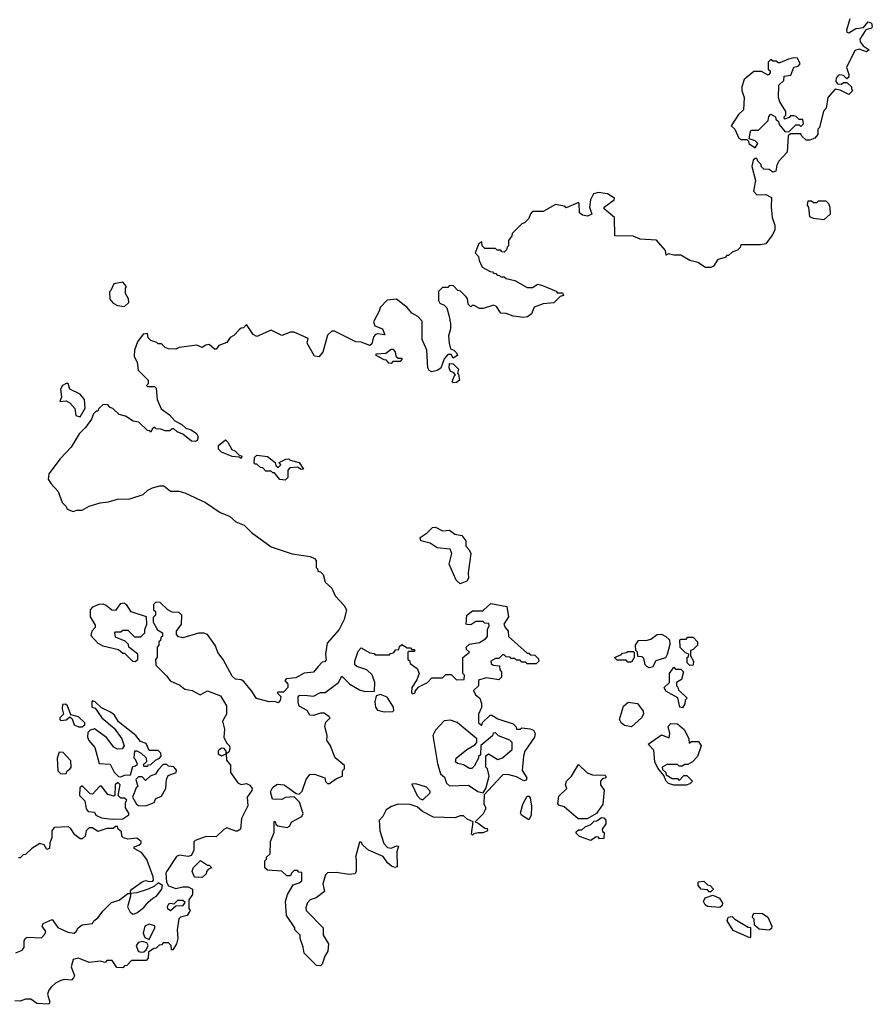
# Model space of a CAD drawing. Extents: x 2106670 to 2323771, y 35271 to 224896.
# Tile 25 of 256: x 2132702 to 2137529, y 59793 to 65365. Entities that reach past the tile are written whole.
import ezdxf

# ---------------------------------------------------------------- set-up
doc = ezdxf.new("R2010")
doc.units = 0

msp = doc.modelspace()

# ---------------------------------------------------------------- linework, layer by layer
at = {"layer": '0CON20XD'}
for points in [[(2137400.7, 65369.3), (2137382.5, 65305), (2137383.6, 65293.6), (2137395, 65291.2), (2137434.6, 65315.4), (2137479.4, 65320.6), (2137505, 65352), (2137523.8, 65345), (2137528.8, 65325), (2137525, 65317.5), (2137492.3, 65307.7), (2137457.8, 65255), (2137459.7, 65239.7), (2137476.2, 65216.2), (2137510, 65195), (2137496.4, 65183.6), (2137455, 65197.5), (2137429.7, 65190.3), (2137382.5, 65095), (2137396.7, 65055), (2137395, 65040), (2137385, 65030), (2137365, 65050), (2137345, 65052.5), (2137335, 65050), (2137323.3, 65035), (2137322.5, 65015), (2137331.7, 65001.7), (2137355, 65000), (2137365, 65010), (2137385, 65010), (2137410, 64985), (2137410, 64975), (2137417, 64963), (2137395, 64942.5), (2137347, 64967), (2137318.3, 64971.7), (2137276.7, 64925), (2137267.5, 64865), (2137253, 64847), (2137230, 64755), (2137220, 64745), (2137220, 64715), (2137202.5, 64695), (2137175, 64683.8), (2137153.6, 64683.6), (2137130, 64705), (2137125, 64720), (2137065, 64720), (2137051.7, 64708.3), (2137047.5, 64615), (2137000, 64565), (2136988.3, 64541.7), (2136983, 64507), (2136965, 64502.5), (2136945, 64517.5), (2136915, 64520), (2136900, 64535), (2136900, 64545), (2136880, 64565), (2136875, 64580), (2136865, 64580), (2136855, 64570), (2136847.5, 64535), (2136866.7, 64455), (2136856.7, 64395), (2136875, 64373.3), (2136926.4, 64376.4), (2136958.3, 64358.3), (2136956.4, 64306.4), (2136962.5, 64245), (2136977, 64203), (2136976.4, 64173.6), (2136962.5, 64145), (2136925, 64097.5), (2136895, 64090), (2136785, 64090), (2136780, 64075), (2136765, 64060), (2136735, 64050), (2136715, 64030), (2136705, 64030), (2136695, 64020), (2136655, 64007.5), (2136629.3, 63970.7), (2136615, 63962.5), (2136585, 63962.5), (2136540.7, 63990.7), (2136495, 64002.5), (2136445, 64032.5), (2136405, 64032.5), (2136375, 64040), (2136361.7, 64031.7), (2136358.3, 64058.3), (2136307, 64117), (2136215, 64122.5), (2136175, 64140), (2136071.7, 64141.7), (2136070, 64245), (2136010, 64295), (2136010, 64305), (2136067.5, 64345), (2136070, 64355), (2136029.4, 64379.4), (2135977.7, 64387.7), (2135950.7, 64379.3), (2135932.5, 64345), (2135927.5, 64305), (2135940, 64265), (2135917, 64253), (2135888.3, 64258.3), (2135871.7, 64271.7), (2135870, 64325), (2135865, 64330), (2135795, 64300), (2135785, 64310), (2135735, 64320), (2135665, 64280), (2135605, 64280), (2135593, 64267), (2135585, 64240), (2135560, 64215), (2135545, 64210), (2135490, 64155), (2135488.3, 64141.7), (2135470, 64115), (2135470, 64085), (2135461.7, 64078.3), (2135458.3, 64061.7), (2135445, 64050), (2135431.7, 64051.7), (2135425, 64060), (2135405, 64060), (2135395, 64070), (2135335, 64070), (2135320, 64085), (2135318.3, 64108.3), (2135301.7, 64098.3), (2135280, 64045), (2135300, 64025), (2135303, 64003), (2135320, 63965), (2135365, 63940), (2135378.3, 63938.3), (2135385, 63930), (2135398.3, 63928.3), (2135405, 63920), (2135418.3, 63918.3), (2135425, 63910), (2135445, 63910), (2135455, 63900), (2135505, 63890), (2135575, 63850), (2135605, 63850), (2135635, 63867.5), (2135661.7, 63861.7), (2135738.3, 63828.3), (2135745, 63820), (2135775, 63820), (2135780, 63805), (2135761.7, 63798.3), (2135725, 63762.5), (2135665, 63757.5), (2135615, 63737.5), (2135599.3, 63700.7), (2135577, 63683), (2135555, 63680), (2135495, 63687.5), (2135455, 63702.5), (2135425, 63703.3), (2135401.7, 63741.7), (2135385, 63748.8), (2135325, 63730), (2135305, 63730), (2135275, 63747.5), (2135262.5, 63747.5), (2135255, 63740), (2135240, 63755), (2135237, 63787), (2135228.3, 63798.3), (2135198.3, 63828.3), (2135181.7, 63831.7), (2135158.3, 63858.3), (2135135, 63860), (2135125, 63850), (2135095, 63850), (2135073, 63827), (2135072.5, 63775), (2135080.7, 63760.7), (2135105, 63750), (2135120, 63735), (2135133.3, 63685), (2135140, 63645), (2135140, 63615), (2135130, 63575), (2135133.6, 63533.6), (2135141.7, 63501.7), (2135160, 63495), (2135175, 63480), (2135180, 63465), (2135155, 63450), (2135145, 63470), (2135125, 63470), (2135104.1, 63445.9), (2135086.4, 63393.6), (2135065, 63380), (2135035, 63372.5), (2135020.7, 63380.7), (2135012.5, 63395), (2135006.7, 63495), (2134980, 63555), (2134979.5, 63659.6), (2134955.8, 63685.8), (2134922.5, 63705), (2134896.4, 63736.4), (2134835, 63782.5), (2134781.7, 63778.3), (2134743, 63737), (2134737.5, 63715), (2134704.2, 63655.8), (2134712, 63632), (2134756.4, 63616.4), (2134768.3, 63581.7), (2134725, 63587.5), (2134715, 63582.5), (2134705, 63570), (2134695, 63530), (2134685, 63521.2), (2134635, 63540), (2134605, 63542.5), (2134485, 63602.5), (2134468.3, 63601.7), (2134445, 63580), (2134417.3, 63482.7), (2134395, 63456.7), (2134371.7, 63461.7), (2134330, 63535), (2134335, 63560), (2134255, 63596.7), (2134235, 63597.5), (2134185, 63577.5), (2134125, 63608.8), (2134045, 63572.5), (2134023.6, 63583.6), (2133985, 63640), (2133968.3, 63621.7), (2133955, 63620), (2133945, 63610), (2133915, 63577.5), (2133894, 63566), (2133875, 63537.5), (2133829.3, 63520.7), (2133815, 63500), (2133805, 63500), (2133775, 63526.2), (2133755, 63523.3), (2133735, 63510), (2133705, 63522.5), (2133605, 63510), (2133585, 63500), (2133545, 63502.5), (2133525, 63510), (2133505, 63530), (2133485, 63530), (2133478.3, 63538.3), (2133445, 63550), (2133430, 63565), (2133425, 63590), (2133400, 63585), (2133368.3, 63541.7), (2133352.5, 63495), (2133350.7, 63460.7), (2133367.5, 63425), (2133371.7, 63381.7), (2133430, 63325), (2133430, 63305), (2133420, 63295), (2133425, 63290), (2133465, 63290), (2133475, 63280), (2133480, 63215), (2133503.6, 63163.6), (2133549.3, 63129.3), (2133580, 63095), (2133620, 63075), (2133643, 63053), (2133673.3, 63043.3), (2133703, 63023), (2133712.5, 63005), (2133706.4, 62983.6), (2133695, 62977.5), (2133675, 62980), (2133625, 63020), (2133593, 63033), (2133575, 63050), (2133565, 63050), (2133551.7, 63038.3), (2133525, 63037.5), (2133501.7, 63048.3), (2133475, 63050), (2133465, 63060), (2133451.7, 63048.3), (2133445, 63030), (2133438.3, 63038.3), (2133425, 63040), (2133377, 63087), (2133345, 63092.5), (2133301.7, 63121.7), (2133265, 63130), (2133230, 63165), (2133215, 63170), (2133200, 63185), (2133175, 63187.5), (2133150, 63165), (2133145, 63150), (2133135, 63150), (2133120, 63135), (2133107.5, 63105), (2133075, 63057.5), (2133039.3, 63020.7), (2132992.5, 62945), (2132930.7, 62879.3), (2132867.5, 62795), (2132862.5, 62765), (2132879.3, 62739.3), (2132920, 62695), (2132943, 62633), (2132965, 62610), (2132970, 62595), (2133005, 62582.5), (2133025, 62590), (2133055, 62590), (2133095, 62612.5), (2133158.3, 62631.7), (2133205, 62636.7), (2133255, 62652.5), (2133325, 62653.3), (2133401.7, 62678.3), (2133427, 62703), (2133453.6, 62716.4), (2133495, 62727.5), (2133517, 62727), (2133555, 62697.5), (2133603, 62697), (2133637, 62687), (2133753.6, 62633.6), (2133836.4, 62576.4), (2133890, 62555), (2133925, 62522.5), (2133972.5, 62505), (2134013.6, 62463.6), (2134125, 62382.5), (2134245, 62342.5), (2134346.4, 62326.4), (2134370, 62315), (2134380, 62305), (2134380, 62265), (2134388.3, 62258.3), (2134390, 62245), (2134405, 62240), (2134420, 62225), (2134431.7, 62181.7), (2134468.3, 62148.3), (2134487.5, 62105), (2134539.3, 62049.3), (2134552.5, 62025), (2134539.5, 61970.4), (2134510, 61915), (2134442.7, 61837.3), (2134433.3, 61775), (2134437.5, 61742.5), (2134428.3, 61731.7), (2134415, 61730), (2134392.5, 61705), (2134365, 61673.3), (2134313, 61667), (2134265, 61640), (2134210, 61635), (2134202.5, 61625), (2134220, 61605), (2134220, 61585), (2134195, 61560), (2134165, 61560), (2134160, 61555), (2134180, 61535), (2134177, 61513), (2134165, 61500), (2134145, 61507.5), (2134113.9, 61503.9), (2134043, 61523), (2134015, 61567.5), (2133970, 61620), (2133955, 61628.8), (2133923, 61633), (2133905, 61650), (2133853.6, 61743.6), (2133823.9, 61783.9), (2133810.7, 61820.7), (2133765, 61886.7), (2133745, 61893.8), (2133715, 61893.3), (2133625, 61867.5), (2133601.7, 61871.7), (2133590, 61885), (2133590, 61905), (2133617.5, 61945), (2133620, 61995), (2133605, 62010), (2133565, 62012.5), (2133540, 62025), (2133497, 62067), (2133471.7, 62068.3), (2133460, 62055), (2133460, 62025), (2133470, 62015), (2133470, 61995), (2133458.3, 61981.7), (2133457.5, 61955), (2133481.7, 61911.7), (2133510, 61895), (2133510, 61875), (2133501.7, 61868.3), (2133498.3, 61851.7), (2133490, 61845), (2133490, 61825), (2133480, 61815), (2133480, 61755), (2133470, 61745), (2133471.7, 61711.7), (2133535, 61650), (2133553.6, 61623.6), (2133608.3, 61598.3), (2133636.1, 61576.1), (2133678.8, 61568.8), (2133723.6, 61543.6), (2133765, 61567.5), (2133839.3, 61539.3), (2133873, 61483), (2133872.5, 61435), (2133850, 61395), (2133860.7, 61350.7)], [(2136865, 64640), (2136880, 64665), (2136865, 64680), (2136831.7, 64691.7), (2136838.3, 64731.7), (2136845, 64740), (2136885, 64740), (2136940, 64795), (2136943, 64817), (2136955, 64830), (2136980, 64815), (2136981.7, 64801.7), (2136998.3, 64788.3), (2137001.7, 64771.7), (2137035, 64730), (2137058.3, 64731.7), (2137095, 64770), (2137115, 64770), (2137125, 64760), (2137140, 64775), (2137135, 64800), (2137115, 64800), (2137097, 64817), (2137085, 64820), (2137065, 64820), (2137058.3, 64811.7), (2137031.7, 64801.7), (2137030, 64815), (2137040, 64825), (2137040, 64845), (2137005, 64900), (2136997.5, 64925), (2137000, 64995), (2137028.3, 65021.7), (2137030, 65045), (2137068.3, 65051.7), (2137083.6, 65096.4), (2137108.3, 65101.7), (2137120, 65115), (2137105, 65147.5), (2137085, 65150), (2137055, 65142.5), (2137005, 65120), (2136995, 65120), (2136985, 65130), (2136965, 65130), (2136955, 65140), (2136940, 65125), (2136940, 65085), (2136950, 65075), (2136950, 65065), (2136938.3, 65051.7), (2136901.7, 65071.7), (2136858.3, 65071.7), (2136803, 65027), (2136790, 64985), (2136790, 64965), (2136802.5, 64925), (2136800, 64855), (2136770.7, 64829.3), (2136730, 64765), (2136750, 64745), (2136772.5, 64695), (2136786.4, 64686.4), (2136817.5, 64687.5), (2136828.3, 64678.3), (2136830, 64665), (2136865, 64640)], [(2137255, 64232.5), (2137195, 64240), (2137175, 64250), (2137170, 64305), (2137162.5, 64315), (2137165, 64340), (2137185, 64340), (2137195, 64330), (2137215, 64330), (2137225, 64340), (2137265, 64340), (2137280, 64325), (2137287.5, 64305), (2137290, 64265), (2137255, 64232.5)], [(2133295, 63742.5), (2133320, 63765), (2133317.5, 63785), (2133300, 63815), (2133300, 63845), (2133307.5, 63855), (2133285, 63880), (2133235, 63870), (2133218.3, 63831.7), (2133210, 63825), (2133213, 63783), (2133230.7, 63760.7), (2133255, 63747.5), (2133295, 63742.5)], [(2134805, 63420), (2134791.7, 63421.7), (2134778.3, 63438.3), (2134765, 63440), (2134720, 63465), (2134720, 63475), (2134775, 63477.5), (2134805, 63500), (2134815, 63500), (2134827.5, 63485), (2134831.7, 63461.7), (2134845, 63450), (2134865, 63450), (2134867.5, 63445), (2134855, 63430), (2134815, 63430), (2134805, 63420)], [(2135155, 63310), (2135150, 63315), (2135161.7, 63348.3), (2135170, 63355), (2135158.3, 63368.3), (2135140, 63375), (2135132.5, 63395), (2135135, 63420), (2135155, 63417.5), (2135187, 63387), (2135180, 63365), (2135187, 63357), (2135192.5, 63325), (2135175, 63312.5), (2135155, 63310)], [(2133045, 63117.5), (2133073, 63167), (2133068.6, 63215), (2133045, 63245.8), (2132985, 63273.3), (2132976.2, 63306.2), (2132965, 63306), (2132945, 63294), (2132932, 63275), (2132938.8, 63231.2), (2132930, 63205), (2132965, 63207.5), (2132986.1, 63196.1), (2133013.3, 63165), (2133020, 63125), (2133045, 63117.5)], [(2133955, 62882.5), (2133945, 62890), (2133905, 62892.5), (2133845, 62917.5), (2133827.5, 62935), (2133827.5, 62955), (2133867, 62987), (2133880, 62975), (2133903.3, 62933.3), (2133920, 62925), (2133941.7, 62901.7), (2133960, 62895), (2133955, 62882.5)], [(2134205, 62760), (2134175, 62762.5), (2134145, 62800), (2134135, 62800), (2134125, 62810), (2134095, 62810), (2134078.3, 62828.3), (2134065, 62830), (2134045, 62850), (2134035, 62850), (2134030, 62855), (2134031.7, 62888.3), (2134045, 62900), (2134105, 62892.5), (2134148.3, 62858.3), (2134151.7, 62841.7), (2134165, 62830), (2134180, 62845), (2134171.7, 62858.3), (2134208.3, 62878.3), (2134225, 62880), (2134233, 62873), (2134285, 62860), (2134308.3, 62821.7), (2134295, 62820), (2134275, 62832.5), (2134231.7, 62828.3), (2134220, 62815), (2134220, 62775), (2134205, 62760)], [(2135195, 62172.5), (2135173, 62193), (2135133, 62283), (2135147.5, 62345), (2135138.3, 62368.3), (2135065, 62376.7), (2135025, 62402.5), (2134972.5, 62415), (2134970, 62435), (2135009.3, 62460.7), (2135038.3, 62491.7), (2135055, 62492.5), (2135095, 62472.5), (2135135, 62476.7), (2135165, 62453.3), (2135205, 62446.7), (2135226.7, 62415), (2135226.7, 62385), (2135246.7, 62365), (2135256.4, 62343.6), (2135240, 62235), (2135242.5, 62205), (2135233, 62187), (2135195, 62172.5)], [(2133355, 61732.5), (2133370, 61745), (2133370, 61775), (2133320, 61815), (2133318.3, 61828.3), (2133298.3, 61848.3), (2133245, 61870), (2133240, 61895), (2133245, 61900), (2133275, 61900), (2133285, 61910), (2133315, 61910), (2133351.7, 61871.7), (2133388.3, 61871.7), (2133410, 61895), (2133410, 61915), (2133422.5, 61945), (2133420, 61985), (2133333.9, 62013.9), (2133307.5, 62055), (2133293.4, 62063.4), (2133270.2, 62059.8), (2133245, 62022.5), (2133223, 62023), (2133190.7, 62050.7), (2133175, 62056.7), (2133150, 62055), (2133115, 62040), (2133100, 62025), (2133100, 61985), (2133128.3, 61938.3), (2133130, 61925), (2133110, 61905), (2133105, 61880), (2133145, 61837.5), (2133171.7, 61821.7), (2133261.7, 61801.7), (2133285, 61780), (2133295, 61780), (2133340, 61735), (2133355, 61732.5)], [(2134405, 60010), (2134381.7, 60011.7), (2134311.7, 60081.7), (2134307, 60117), (2134290, 60165), (2134290, 60185), (2134260, 60215), (2134260, 60225), (2134212.5, 60295), (2134207.5, 60375), (2134217.5, 60415), (2134250, 60470), (2134285, 60480), (2134298.3, 60491.7), (2134298.3, 60538.3), (2134281.7, 60541.7), (2134275, 60550), (2134255, 60550), (2134240, 60535), (2134235, 60520), (2134215, 60520), (2134186.4, 60546.4), (2134105, 60552.5), (2134090, 60565), (2134090, 60605), (2134100, 60615), (2134100, 60625), (2134120, 60645), (2134122.5, 60715), (2134142.5, 60765), (2134141.7, 60828.3), (2134148.3, 60828.3), (2134151.7, 60811.7), (2134163, 60803), (2134216.4, 60793.6), (2134229.3, 60800.7), (2134242.5, 60825), (2134300, 60855), (2134306.7, 60873.3), (2134286.1, 60936.1), (2134255, 60967.5), (2134207, 60963), (2134185, 60952.5), (2134133.6, 60953.6), (2134122.5, 60995), (2134135, 61022.5), (2134161.7, 61038.3), (2134200, 61035), (2134266.4, 60986.4), (2134285, 60982.5), (2134300.7, 60999.3), (2134323.8, 61065), (2134345, 61093.3), (2134370, 61095), (2134430, 61075), (2134433, 61053), (2134445, 61042.5), (2134455, 61042.5), (2134495, 61070), (2134530, 61085), (2134530, 61115), (2134540, 61125), (2134540, 61145), (2134487, 61187), (2134458.8, 61258.8), (2134440, 61285), (2134442.5, 61315), (2134430, 61365), (2134435, 61390), (2134460, 61415), (2134451.7, 61421.7), (2134425, 61440), (2134405, 61440), (2134365, 61427.5), (2134345, 61430), (2134330, 61455), (2134285, 61480), (2134277.5, 61505), (2134278.3, 61531.7), (2134285, 61540), (2134315, 61542.5), (2134365, 61537.5), (2134405, 61557.5), (2134431.7, 61558.3), (2134506.4, 61613.6), (2134525, 61650), (2134570, 61605), (2134625, 61572), (2134655.9, 61564.1), (2134710, 61565), (2134712.5, 61615), (2134697.3, 61657.3), (2134667.5, 61685), (2134610, 61705), (2134600, 61715), (2134600, 61735), (2134618.3, 61791.7), (2134635, 61810), (2134685, 61782.5), (2134708.3, 61778.3), (2134715, 61770), (2134795, 61770), (2134801.7, 61778.3), (2134818.3, 61781.7), (2134831.7, 61798.3), (2134848.3, 61801.7), (2134851.7, 61818.3), (2134865, 61830), (2134895, 61810), (2134915, 61810), (2134921.7, 61801.7), (2134935, 61800), (2134940, 61795), (2134935, 61790), (2134905, 61790), (2134900, 61785), (2134900, 61745), (2134908.3, 61738.3), (2134911.7, 61721.7), (2134953, 61693), (2134962.5, 61665), (2134950.7, 61629.3), (2134922.5, 61585), (2134920, 61555), (2134925, 61550), (2134940, 61555), (2134940, 61565), (2134960.7, 61589.3), (2135010, 61615), (2135035, 61640), (2135095, 61640), (2135115, 61660), (2135145, 61660), (2135175, 61630), (2135218.3, 61631.7), (2135220, 61655), (2135210, 61665), (2135210, 61755), (2135247.5, 61785), (2135231.7, 61801.7), (2135230, 61815), (2135248.3, 61831.7), (2135305, 61840), (2135338.3, 61861.7), (2135350, 61875), (2135350, 61915), (2135360, 61935), (2135358.3, 61948.3), (2135335, 61950), (2135325, 61960), (2135285, 61960), (2135255, 61940), (2135235, 61942.5), (2135230, 61945), (2135232.5, 61995), (2135265, 62020), (2135325, 62020), (2135330, 62025), (2135368.3, 62061.7), (2135460, 62045), (2135470, 61985), (2135442.5, 61945), (2135450, 61925), (2135467.5, 61905), (2135470, 61875), (2135575, 61780), (2135585, 61780), (2135595, 61770), (2135618.3, 61768.3), (2135638.3, 61748.3), (2135640, 61735), (2135625, 61720), (2135575, 61720), (2135565, 61730), (2135545, 61730), (2135535, 61740), (2135515, 61740), (2135505, 61750), (2135485, 61750), (2135478.3, 61758.3), (2135455, 61760), (2135445, 61770), (2135435, 61770), (2135415, 61750), (2135395, 61750), (2135370, 61735), (2135371.7, 61721.7), (2135381.7, 61711.7), (2135418.3, 61708.3), (2135420, 61685), (2135430, 61675), (2135430, 61645), (2135415, 61630), (2135345, 61640), (2135305, 61630), (2135300, 61625), (2135300, 61595), (2135271.7, 61568.3), (2135282.5, 61545), (2135306.1, 61526.1), (2135316.7, 61495), (2135316.4, 61473.6), (2135300, 61435), (2135300, 61385), (2135318.3, 61371.7), (2135321.7, 61388.3), (2135365, 61430), (2135375, 61430), (2135408.3, 61408.3), (2135495, 61380), (2135510, 61365), (2135515, 61350), (2135535, 61350), (2135545, 61357.5), (2135591.7, 61351.7), (2135610, 61345), (2135620, 61325), (2135616.7, 61305), (2135562.5, 61225), (2135553.6, 61196.4), (2135546.1, 61116.1), (2135572.5, 61075), (2135568.3, 61061.7), (2135555, 61057.5), (2135515, 61081.2), (2135465, 61093.3), (2135437.5, 61092.5), (2135427, 61083), (2135331.7, 60978.3), (2135330, 60925), (2135340, 60905), (2135337, 60893), (2135325, 60870), (2135280, 60825), (2135298.3, 60818.3), (2135335, 60790), (2135348.3, 60788.3), (2135350, 60775), (2135325, 60762.5), (2135297, 60763), (2135272.5, 60757.5), (2135265, 60750), (2135260, 60755), (2135270, 60825), (2135235, 60840), (2135215, 60860), (2135195, 60860), (2135165, 60847.5), (2135045, 60851.2), (2134982.5, 60885), (2134951.2, 60911.2), (2134913, 60923), (2134845, 60925.7), (2134806.7, 60913.3), (2134775.8, 60894.2), (2134758, 60855), (2134737.7, 60832.3), (2134740, 60775), (2134763, 60703), (2134785, 60680), (2134805, 60677.5), (2134835, 60690), (2134847, 60687), (2134837.5, 60655), (2134838.3, 60571.7), (2134825, 60567.5), (2134807.5, 60575), (2134785, 60593.8), (2134760, 60630), (2134677.5, 60665), (2134643.6, 60693.6), (2134635, 60710), (2134625, 60710), (2134602.5, 60625), (2134607.5, 60615), (2134607.5, 60545), (2134598.3, 60531.7), (2134565, 60527.5), (2134495, 60538.8), (2134443.9, 60536.1), (2134433.3, 60525), (2134417.5, 60475), (2134428.3, 60431.7), (2134380, 60395), (2134346.4, 60383.6), (2134330, 60365), (2134321.7, 60338.3), (2134323.8, 60323.8), (2134420, 60225), (2134420, 60185), (2134450, 60135), (2134447, 60093), (2134430, 60065), (2134415, 60020), (2134405, 60010)], [(2136265, 61697.5), (2136252.5, 61705), (2136242.5, 61715), (2136235, 61750), (2136225, 61760), (2136201.7, 61761.7), (2136200, 61785), (2136190, 61795), (2136187.5, 61825), (2136205, 61852.5), (2136255, 61853.3), (2136275, 61860), (2136310, 61885), (2136335, 61887.5), (2136360, 61875), (2136380, 61855), (2136381.7, 61828.3), (2136367, 61773), (2136357, 61753), (2136303.6, 61736.4), (2136285, 61700), (2136265, 61697.5)], [(2136495, 61710), (2136480, 61725), (2136480, 61755), (2136488.3, 61761.7), (2136490, 61775), (2136471.7, 61781.7), (2136441.7, 61811.7), (2136440, 61855), (2136445, 61860), (2136475, 61860), (2136485, 61870), (2136515, 61870), (2136540, 61845), (2136540, 61825), (2136515, 61800), (2136500, 61795), (2136500, 61765), (2136516.7, 61735), (2136515, 61712.5), (2136495, 61710)], [(2136165, 61730), (2136145, 61730), (2136135, 61740), (2136085, 61740), (2136070, 61755), (2136108.3, 61771.7), (2136115, 61780), (2136137, 61783), (2136145, 61790), (2136175, 61790), (2136180, 61785), (2136180, 61755), (2136165, 61730)], [(2136455, 61470), (2136440, 61475), (2136428.3, 61528.3), (2136360, 61565), (2136350, 61585), (2136380, 61615), (2136380, 61665), (2136405, 61700), (2136415, 61690), (2136445, 61690), (2136460, 61675), (2136448.3, 61631.7), (2136420, 61615), (2136420, 61595), (2136428.3, 61588.3), (2136431.7, 61571.7), (2136480, 61525), (2136470, 61515), (2136467, 61493), (2136455, 61470)], [(2134765, 61447.5), (2134815, 61450), (2134820, 61455), (2134817.5, 61475), (2134781.7, 61531.7), (2134745, 61546.7), (2134720.7, 61539.3), (2134712, 61505), (2134716.7, 61475), (2134727, 61457), (2134765, 61447.5)], [(2133055, 61362.5), (2133070, 61375), (2133070, 61385), (2133035, 61420), (2132991.7, 61431.7), (2132973, 61483), (2132961.7, 61491.7), (2132945, 61490), (2132942.5, 61465), (2132950, 61435), (2132930, 61415), (2132930, 61405), (2132935, 61400), (2132965, 61402.5), (2132985, 61420), (2132998.3, 61408.3), (2133010, 61375), (2133035, 61362.5), (2133055, 61362.5)], [(2133275, 61080), (2133295, 61090), (2133328.3, 61091.7), (2133341.7, 61138.3), (2133358.3, 61141.7), (2133368.3, 61151.7), (2133358.3, 61178.3), (2133350, 61185), (2133353, 61227), (2133365, 61227.5), (2133390, 61215), (2133418.3, 61188.3), (2133420, 61165), (2133401.7, 61148.3), (2133405, 61140), (2133425, 61140), (2133431.7, 61148.3), (2133445, 61150), (2133470, 61175), (2133493.3, 61186.7), (2133502.5, 61197.5), (2133500, 61215), (2133485, 61230), (2133435, 61230), (2133418.3, 61268.3), (2133385, 61280), (2133360, 61315), (2133260.7, 61390.7), (2133239.3, 61429.3), (2133220, 61445), (2133165, 61470), (2133130, 61505), (2133115, 61510), (2133110, 61505), (2133110, 61475), (2133128.3, 61468.3), (2133167.5, 61415), (2133236.4, 61356.4), (2133280, 61295), (2133292.5, 61255), (2133281.7, 61238.3), (2133255, 61237.5), (2133235, 61247.5), (2133193, 61303), (2133125, 61352.5), (2133100, 61345), (2133088.3, 61331.7), (2133086.7, 61305), (2133092.5, 61285), (2133127, 61247), (2133152.5, 61155), (2133215, 61152.5), (2133237, 61107), (2133261.7, 61081.7), (2133275, 61080)], [(2136165, 61362.5), (2136125, 61370), (2136107.5, 61385), (2136097.5, 61405), (2136119.3, 61480.7), (2136147, 61503), (2136200, 61495), (2136231.7, 61451.7), (2136232.5, 61435), (2136222.5, 61415), (2136165, 61362.5)], [(2133860.7, 61350.7), (2133857.5, 61305), (2133873, 61273), (2133890, 61255), (2133891.7, 61238.3), (2133885, 61220), (2133870, 61210), (2133870, 61225), (2133860, 61240), (2133845, 61243.3), (2133825, 61226.7), (2133825, 61210), (2133845, 61198.8), (2133870, 61210), (2133872.5, 61175), (2133896.2, 61146.2), (2133896.2, 61105), (2133937, 61047), (2133955, 61037.5), (2133985, 61042.5), (2134005, 61032.5), (2134017.5, 61015), (2134017, 61003), (2133990, 60965), (2133993, 60917), (2133957.5, 60845), (2133952.5, 60785), (2133935, 60772.5), (2133925, 60772.5), (2133875, 60792.5), (2133857, 60783), (2133815, 60740), (2133758.3, 60741.7), (2133695, 60720), (2133688.3, 60711.7), (2133687, 60663), (2133672.5, 60635), (2133655, 60628.8), (2133605, 60637.5), (2133589.5, 60630.4), (2133534.3, 60545.7), (2133530, 60535), (2133533.3, 60483.3), (2133543.8, 60463.8), (2133585, 60447.5), (2133625, 60457.5), (2133655, 60457.5), (2133680, 60445), (2133680, 60415), (2133660, 60385), (2133660, 60335), (2133667, 60323), (2133650, 60295), (2133613, 60287), (2133603, 60277), (2133592.5, 60215), (2133597.5, 60165), (2133590, 60135), (2133568.3, 60101.7), (2133561.7, 60101.7), (2133560, 60125), (2133545, 60140), (2133515, 60140), (2133505, 60130), (2133491.7, 60128.3), (2133475, 60110), (2133461.7, 60108.3), (2133431.7, 60088.3), (2133430, 60055), (2133418.3, 60041.7), (2133335, 60040), (2133308.3, 60011.7), (2133295, 60010), (2133285, 60000), (2133251.7, 60001.7), (2133225, 60040), (2133195, 60040), (2133185, 60030), (2133157, 60037), (2133095, 60030), (2133035, 60053.8), (2133005, 60047.5), (2132994, 60005), (2133012.5, 59955), (2133007, 59943), (2132995, 59930), (2132955, 59932.5), (2132935, 59927.5), (2132905, 59912.5), (2132880.7, 59889.3), (2132866.2, 59873.8), (2132859.3, 59850.7), (2132872.5, 59805), (2132867, 59793), (2132798.3, 59798.3), (2132765, 59822.5), (2132735, 59822.5), (2132705, 59810), (2132675, 59812.5)], [(2135325, 60990), (2135340, 61015), (2135360, 61085), (2135350, 61125), (2135340, 61135), (2135341.7, 61198.3), (2135355, 61210), (2135408.3, 61178.3), (2135435, 61187.5), (2135490, 61235), (2135490, 61275), (2135477, 61287), (2135413, 61313), (2135395, 61330), (2135381.7, 61328.3), (2135378.3, 61311.7), (2135311.7, 61258.3), (2135310, 61205), (2135300, 61195), (2135300, 61185), (2135275, 61140), (2135261.7, 61128.3), (2135248.3, 61128.3), (2135215, 61147.5), (2135180, 61155), (2135170, 61165), (2135172, 61185), (2135233.3, 61235), (2135279.3, 61260.7), (2135290, 61275), (2135290, 61295), (2135178.3, 61388.3), (2135140.7, 61400.7), (2135105, 61396.7), (2135056.2, 61345), (2135041.2, 61315), (2135067.5, 61155), (2135085, 61097.5), (2135107.5, 61077.5), (2135118.8, 61045), (2135135, 61030), (2135243, 61033), (2135295, 60997.5), (2135325, 60990)], [(2136405, 61033.3), (2136375, 61042.5), (2136362.5, 61055), (2136348.3, 61088.3), (2136315, 61130), (2136297.5, 61165), (2136291.7, 61231.7), (2136260, 61265), (2136335, 61317.5), (2136378.3, 61301.7), (2136382.5, 61325), (2136372.5, 61365), (2136388.3, 61381.7), (2136425, 61380), (2136465.9, 61345.9), (2136490, 61295), (2136491.7, 61271.7), (2136505, 61280), (2136545, 61280), (2136560, 61255), (2136540, 61195), (2136510, 61165), (2136485, 61150), (2136465, 61150), (2136455, 61140), (2136435, 61140), (2136425, 61150), (2136365, 61150), (2136340, 61135), (2136341.7, 61121.7), (2136360, 61105), (2136361.7, 61091.7), (2136395, 61070), (2136425, 61070), (2136435, 61060), (2136461.7, 61088.3), (2136478.3, 61088.3), (2136510, 61055), (2136495, 61040), (2136475, 61033.8), (2136405, 61033.3)], [(2132935, 61097.5), (2132965, 61100), (2132970, 61115), (2132986.4, 61123.6), (2132992.5, 61135), (2132991.7, 61171.7), (2132948.3, 61218.3), (2132925, 61220), (2132913.3, 61185), (2132917.5, 61115), (2132935, 61097.5)], [(2133415, 60916.2), (2133435, 60923.8), (2133462.5, 60935), (2133471.7, 60958.3), (2133505, 60970), (2133530, 61015), (2133532.5, 61065), (2133543, 61087), (2133588, 61105), (2133588.8, 61118.8), (2133575, 61137.5), (2133545, 61140), (2133535, 61150), (2133515, 61150), (2133485, 61120), (2133470, 61095), (2133440, 61085), (2133415, 61060), (2133395, 61080), (2133375, 61080), (2133360, 61065), (2133370, 61025), (2133361.7, 61018.3), (2133340, 60965), (2133362.5, 60925), (2133375, 60917.5), (2133415, 60916.2)], [(2135915, 60842.5), (2135863, 60843), (2135785, 60910), (2135755, 60920), (2135748.3, 60928.3), (2135755, 60970), (2135800, 61015), (2135792.5, 61035), (2135796.7, 61055), (2135825.8, 61084.2), (2135865, 61150), (2135915, 61102.5), (2135945, 61092.5), (2136015, 61090), (2136020, 61085), (2136020, 61075), (2136001.7, 61068.3), (2135990, 61055), (2135990, 61035), (2136010, 61005), (2136002.5, 60925), (2135966.7, 60873.3), (2135915, 60842.5)], [(2133225, 60840), (2133285, 60842.5), (2133320, 60865), (2133320, 60875), (2133300, 60905), (2133300, 60935), (2133308.3, 60948.3), (2133295, 60960), (2133275, 60960), (2133260, 60975), (2133270, 61035), (2133258.3, 61048.3), (2133242.5, 61035), (2133240, 60975), (2133235, 60970), (2133200.7, 60980.7), (2133165, 61027.5), (2133155, 61027.5), (2133115, 60982.5), (2133100, 60985), (2133055, 61030), (2133041.7, 61018.3), (2133040, 60975), (2133070, 60945), (2133078.3, 60898.3), (2133090, 60885), (2133125, 60880), (2133133.6, 60863.6), (2133165, 60847.5), (2133225, 60840)], [(2134985, 60950), (2135025, 60990), (2135025, 61000), (2135005, 61022.5), (2134945, 61040), (2134921.7, 61038.3), (2134952.5, 60975), (2134970, 60955), (2134985, 60950)], [(2135585, 60837.5), (2135543.6, 60863.6), (2135537.5, 60875), (2135550, 60925), (2135575, 60970), (2135585, 60970), (2135591.7, 60961.7), (2135600, 60915), (2135598.3, 60861.7), (2135585, 60837.5)], [(2135935, 60720), (2135871.7, 60741.7), (2135851.7, 60761.7), (2135851.7, 60768.3), (2135865, 60780), (2135885, 60780), (2135903, 60797), (2135935, 60810), (2135955, 60830), (2135968.3, 60831.7), (2135995, 60850), (2136008.3, 60848.3), (2136020, 60835), (2136020, 60815), (2136000, 60785), (2136001.7, 60771.7), (2136010, 60765), (2136008.3, 60731.7), (2135985, 60730), (2135978.3, 60738.3), (2135965, 60740), (2135935, 60720)], [(2132680, 60085), (2132715, 60100), (2132726.7, 60115), (2132727, 60153), (2132732.5, 60165), (2132745, 60172.5), (2132825, 60170), (2132845, 60190), (2132850, 60205), (2132830, 60235), (2132835, 60250), (2132885, 60272.5), (2132917.5, 60227.5), (2132975, 60201.2), (2133010, 60195), (2133022.5, 60205), (2133032.5, 60225), (2133055, 60242.5), (2133115, 60250), (2133122.5, 60265), (2133145, 60282.5), (2133175, 60322.5), (2133221.7, 60368.3), (2133265, 60382.5), (2133315, 60420), (2133330, 60420), (2133330, 60405), (2133312.5, 60345), (2133326.7, 60315), (2133345, 60303.3), (2133365, 60310), (2133405, 60340), (2133428.6, 60371.4), (2133455, 60393.8), (2133476.7, 60405), (2133507.5, 60445), (2133510, 60465), (2133485, 60480), (2133465, 60462.5), (2133430, 60445), (2133365, 60423.3), (2133330, 60420), (2133330, 60435), (2133337.5, 60445), (2133395, 60486), (2133415, 60493.3), (2133435, 60487.5), (2133455, 60490), (2133460, 60495), (2133456.7, 60515), (2133422.5, 60612.5), (2133391.3, 60651.3), (2133350, 60675), (2133350, 60685), (2133376.1, 60693.9), (2133390, 60705), (2133390, 60715), (2133365, 60732.5), (2133315, 60726.7), (2133290, 60735), (2133280, 60745), (2133278.3, 60768.3), (2133260, 60785), (2133255, 60800), (2133245, 60800), (2133231.7, 60788.3), (2133195, 60787.5), (2133145, 60770), (2133115, 60792.5), (2133095, 60792.5), (2133077.5, 60775), (2133072.5, 60745), (2133055, 60730), (2133045, 60730), (2133015, 60752.5), (2132989.3, 60789.3), (2132977, 60797), (2132896.4, 60793.6), (2132883.3, 60775), (2132883.6, 60736.4), (2132872.5, 60705), (2132870, 60675), (2132855, 60670), (2132840, 60695), (2132815, 60702.5), (2132770, 60675), (2132735, 60640), (2132721.7, 60638.3), (2132705, 60622.5), (2132695, 60622.5)], [(2133735, 60510), (2133691.7, 60511.7), (2133677.5, 60545), (2133683.9, 60566.1), (2133725, 60607.5), (2133765, 60580), (2133775, 60580), (2133790, 60565), (2133771.7, 60558.3), (2133760, 60545), (2133758.3, 60531.7), (2133735, 60510)], [(2136615, 60430), (2136605, 60430), (2136595, 60440), (2136560, 60445), (2136542.5, 60465), (2136543.6, 60486.4), (2136575, 60490), (2136595, 60470), (2136610, 60465), (2136630, 60445), (2136615, 60430)], [(2136665, 60340), (2136595, 60346.7), (2136583.3, 60355), (2136573.9, 60373.9), (2136582.5, 60395), (2136625, 60410), (2136663, 60393), (2136680, 60365), (2136678.3, 60351.7), (2136665, 60340)], [(2133555, 60323.8), (2133585, 60350), (2133628.3, 60351.7), (2133638.3, 60368.3), (2133625, 60380), (2133595, 60380), (2133575, 60360), (2133555, 60363.3), (2133545, 60358.8), (2133536.2, 60345), (2133538.8, 60335), (2133555, 60323.8)], [(2136835, 60170), (2136740.7, 60210.7), (2136707.5, 60265), (2136713.6, 60286.4), (2136735, 60290), (2136750, 60275), (2136825, 60230), (2136838.3, 60228.3), (2136840, 60175), (2136835, 60170)], [(2136945, 60212.5), (2136888.3, 60218.3), (2136861.7, 60241.7), (2136860, 60275), (2136850, 60285), (2136851.7, 60298.3), (2136861.7, 60308.3), (2136907, 60307), (2136936.4, 60286.4), (2136960, 60235), (2136958.3, 60221.7), (2136945, 60212.5)], [(2133435, 60160), (2133467.5, 60225), (2133466.7, 60236.7), (2133435, 60245.7), (2133410.8, 60235), (2133400, 60195), (2133410.5, 60170.4), (2133435, 60160)], [(2133385, 60087.5), (2133405, 60090), (2133418.3, 60101.7), (2133430, 60125), (2133421.7, 60141.7), (2133397.7, 60147.7), (2133375, 60142.9), (2133360.8, 60125), (2133373.3, 60093.3), (2133385, 60087.5)]]:
    msp.add_lwpolyline(points, dxfattribs=at)

doc.saveas('drawing.dxf')
